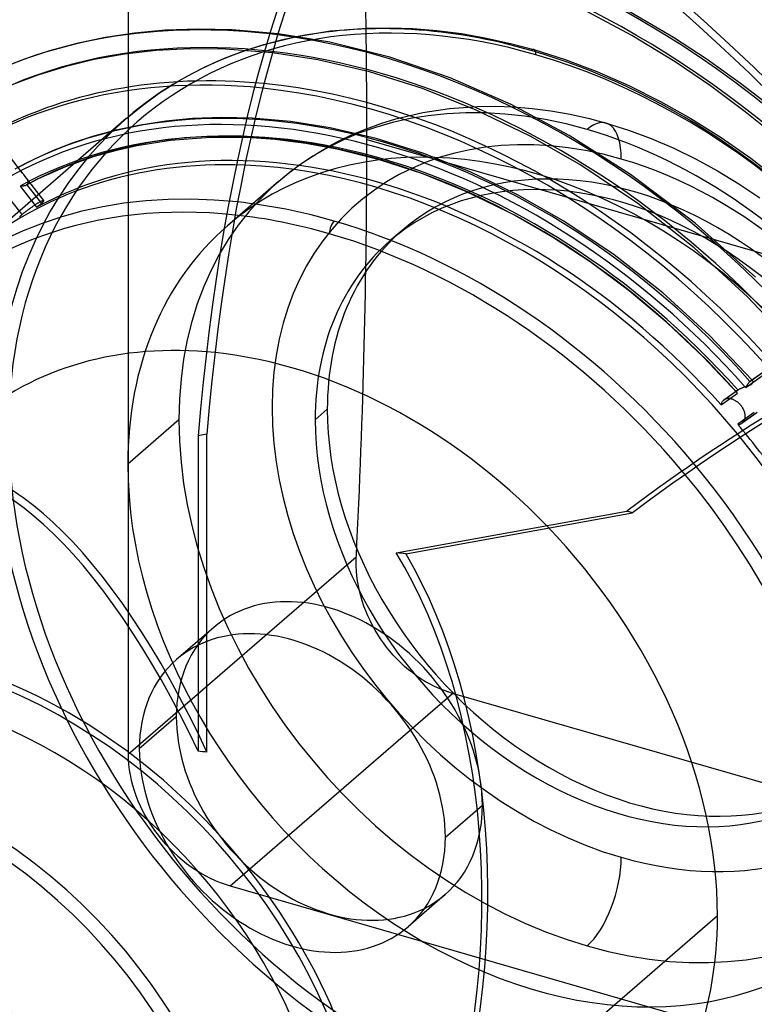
# Model space of a CAD drawing. Header units: millimetres. Extents: x -240 to 234, y -303 to 298.
# Tile 49 of 77: x -28 to 47, y -22 to 79. Entities that reach past the tile are written whole.
import ezdxf

# ---------------------------------------------------------------- set-up
doc = ezdxf.new("R2010")
doc.units = ezdxf.units.MM
doc.layers.add('MAIN-1', color=7, linetype='Continuous')
doc.layers.add('MAIN-2', color=7, linetype='Continuous')

msp = doc.modelspace()

# ---------------------------------------------------------------- linework, layer by layer
at = {"layer": 'MAIN-1'}
for p, q in [((34.83, 77.74), (28.29, 81.22)), ((39.11, 77.52), (34.09, 80.48)), ((3.85, 77.03), (-1.46, 77.91)), ((0.45, 77.64), (3.9, 78.2)), ((3.9, 78.2), (7.61, 78.49)), ((7.61, 78.49), (9.97, 78.53)), ((9.97, 78.53), (12.37, 78.45)), ((12.37, 78.45), (14.83, 78.25)), ((14.83, 78.25), (17.35, 77.92)), ((17.35, 77.92), (19.91, 77.47)), ((9.99, 75.5), (3.85, 77.03)), ((19.91, 77.47), (22.52, 76.89)), ((22.52, 76.89), (24.78, 76.28)), ((39.27, 75.03), (34.83, 77.74)), ((42.57, 75.25), (39.11, 77.52)), ((2.6, 75.23), (-2.04, 75.95)), ((24.78, 76.28), (28.01, 75.25)), ((7.92, 73.99), (2.6, 75.23)), ((16.18, 73.38), (9.99, 75.5)), ((28.01, 75.25), (31.26, 74.03)), ((42.9, 72.56), (39.27, 75.03)), ((45.98, 72.81), (42.57, 75.25)), ((13.37, 72.28), (7.92, 73.99)), ((31.26, 74.03), (34.53, 72.59)), ((22.46, 70.64), (16.18, 73.38)), ((49.33, 70.23), (45.98, 72.81)), ((18.88, 70.08), (13.37, 72.28)), ((34.53, 72.59), (37.77, 70.97)), ((46.47, 69.91), (42.9, 72.56)), ((37.77, 70.97), (40.9, 69.21)), ((24.41, 67.4), (18.88, 70.08)), ((28.42, 67.48), (22.46, 70.64)), ((49.97, 67.09), (46.47, 69.91)), ((40.9, 69.21), (44, 67.26)), ((29.5, 64.49), (24.41, 67.4)), ((34.71, 63.48), (28.42, 67.48)), ((44, 67.26), (47.04, 65.14)), ((47.04, 65.14), (50.46, 62.48)), ((35.46, 60.49), (29.5, 64.49)), ((41.32, 58.49), (34.71, 63.48)), ((41.22, 55.95), (35.46, 60.49)), ((47.54, 52.92), (41.32, 58.49)), ((46.71, 50.92), (41.22, 55.95)), ((51.84, 45.47), (46.71, 50.92)), ((-8.76, 36.84), (-9.67, 36.64)), ((-9.67, 36.64), (-9.67, 4.29)), ((-8.76, 4.2), (-8.76, 36.84)), ((10.67, 24.66), (34.34, 28.94))]:
    msp.add_line(p, q, dxfattribs=at)
for centre, major_axis, ratio, start_param, end_param in [((-0.5, -0.43), (139.44, -161.01), 0.75, 0.713724, 3.45689), ((-5.75, -4.98), (-132.57, 153.08), 0.75, -2.427868, -0.857072), ((-50, -43.3), (-132.57, 153.08), 0.75, -3.141592, -0.857072), ((-50, -43.3), (131.91, -152.32), 0.75, 0, 2.284521), ((74.44, -87.2), (-45.54, 204.55), 0.352244, 0.299974, 0.844563), ((75.35, -87), (-45.54, 204.55), 0.352244, 0.307092, 0.844563), ((14.24, 12.34), (-57.65, 66.56), 0.75, -1.575031, -0.713578), ((24.5, 21.22), (41.55, -47.98), 0.75, 2.284521, 2.734313), ((9.24, 8.01), (-51.05, 58.95), 0.75, -1.566206, -0.697249), ((24.5, 75.32), (0.277, 0.961), 0.433013, 0.000007, 0.588003), ((24.5, 21.22), (41.55, -47.98), 0.75, 1.571037, 2.284521), ((8.87, 7.68), (47.49, -54.84), 0.75, 1.579831, 2.473135), ((8.37, 7.25), (-47.49, 54.84), 0.75, -1.613937, -0.674628), ((8.37, 7.25), (-41.55, 47.98), 0.75, -1.603109, -0.613912), ((4.3, 3.72), (41.55, -47.98), 0.75, 2.284521, 2.465822), ((3.8, 3.29), (-40.9, 47.22), 0.75, -0.857072, -0.677611), ((4.3, 57.83), (-0.277, -0.961), 0.433013, -2.55359, -0.982794), ((4.3, 3.72), (41.55, -47.98), 0.75, 1.549201, 2.284521), ((3.8, 3.29), (-40.9, 47.22), 0.75, -1.590276, -0.857072), ((113.22, -141.64), (-63.69, -199.65), 0.807621, -2.508599, -2.293043), ((0, 0), (32.98, -38.08), 0.75, 1.643777, 2.467207), ((-22.31, -19.32), (16.22, -51.72), 0.376055, 1.924012, 3.222868), ((-22.31, -19.32), (-10.51, -60.85), 0.664338, 1.39549, 2.48607), ((-34.95, -30.27), (-32.98, 38.08), 0.75, -2.427868, -0.857072), ((-35.2, -30.48), (29.68, -34.27), 0.75, 0.713724, 3.141578), ((-35.2, -30.48), (-32.65, 37.7), 0.75, 2.683771, 5.426113), ((-48.74, -42.21), (77.27, 24.23), 0.520845, 0.872917, 0.886434), ((-43.5, -37.67), (-29.68, 34.27), 0.75, -2.427868, -0.857072), ((-44, -38.11), (-29.03, 33.52), 0.75, 2.284521, 5.426113)]:
    msp.add_ellipse(centre, major_axis=major_axis, ratio=ratio, start_param=start_param, end_param=end_param, dxfattribs=at)
at = {"layer": 'MAIN-2'}
for p, q in [((-16.85, 87.74), (-16.85, 3.98)), ((-16.18, 77.98), (-19.2, 77.53)), ((-13.05, 78.27), (-16.18, 77.98)), ((-9.67, 78.39), (-13.05, 78.27)), ((-6.17, 78.32), (-9.67, 78.39)), ((-1.46, 77.91), (-6.17, 78.32)), ((-22.11, 76.92), (-24.91, 76.17)), ((-19.2, 77.53), (-22.11, 76.92)), ((-4.99, 76.15), (-2.94, 76.81)), ((-2.94, 76.81), (0.45, 77.64)), ((-24.91, 76.17), (-27.49, 75.31)), ((-17.23, 75.81), (-20.35, 75.25)), ((-13.98, 76.18), (-17.23, 75.81)), ((-10.5, 76.37), (-13.98, 76.18)), ((-6.85, 76.33), (-10.5, 76.37)), ((-6.96, 75.4), (-4.99, 76.15)), ((-2.04, 75.95), (-6.85, 76.33)), ((-27.49, 75.31), (-29.97, 74.33)), ((-20.35, 75.25), (-23.36, 74.52)), ((-8.96, 74.5), (-6.96, 75.4)), ((-23.36, 74.52), (-26.1, 73.67)), ((-11.72, 73.03), (-10.21, 73.87)), ((-10.21, 73.87), (-8.96, 74.5)), ((-26.1, 73.67), (-28.68, 72.69)), ((-13.62, 71.83), (-11.72, 73.03)), ((-15.38, 70.56), (-13.62, 71.83)), ((-27.69, 63.62), (-33.67, 71.33)), ((-17.05, 69.2), (-15.38, 70.56)), ((10.63, 69.18), (13.38, 69.83)), ((13.38, 69.83), (16.13, 70.25)), ((16.13, 70.25), (18.99, 70.46)), ((18.99, 70.46), (20.83, 70.48)), ((20.83, 70.48), (22.7, 70.41)), ((22.7, 70.41), (24.61, 70.25)), ((24.61, 70.25), (26.54, 69.99)), ((26.54, 69.99), (28.5, 69.65)), ((-17.05, 69.2), (-31.55, 56.64)), ((-12.97, 68.94), (-15.58, 68.54)), ((-10.26, 69.2), (-12.97, 68.94)), ((-7.24, 69.31), (-10.26, 69.2)), ((-4.11, 69.25), (-7.24, 69.31)), ((-0.18, 68.91), (-4.11, 69.25)), ((3.87, 68.27), (-0.18, 68.91)), ((7.6, 68.16), (9.09, 68.71)), ((9.09, 68.71), (10.63, 69.18)), ((28.5, 69.65), (30.48, 69.2)), ((30.48, 69.2), (32.19, 68.74)), ((32.19, 68.74), (34.5, 68.01)), ((-18.1, 68.01), (-20.52, 67.36)), ((-15.58, 68.54), (-18.1, 68.01)), ((8.59, 67.17), (3.87, 68.27)), ((6.15, 67.56), (7.6, 68.16)), ((34.5, 68.01), (36.82, 67.15)), ((-20.52, 67.36), (-22.6, 66.67)), ((-12.51, 66.97), (-15.95, 66.42)), ((-8.44, 67.27), (-12.51, 66.97)), ((-4.15, 67.23), (-8.44, 67.27)), ((-1.75, 67.05), (-4.15, 67.23)), ((1.37, 66.66), (-1.75, 67.05)), ((4.02, 66.51), (4.74, 66.89)), ((4.74, 66.89), (6.15, 67.56)), ((7.65, 67.07), (112.35, 36.85)), ((13.4, 65.66), (8.59, 67.17)), ((36.82, 67.15), (39.13, 66.16)), ((-24.61, 65.89), (-26.54, 65.02)), ((-22.6, 66.67), (-24.61, 65.89)), ((-18.19, 65.91), (-20.34, 65.3)), ((-15.95, 66.42), (-18.19, 65.91)), ((1.19, 64.77), (2.58, 65.67)), ((4.55, 66.08), (1.37, 66.66)), ((2.58, 65.67), (4.02, 66.51)), ((8.93, 64.98), (4.55, 66.08)), ((39.13, 66.16), (41.43, 65.04)), ((-26.54, 65.02), (-28.4, 64.06)), ((-20.34, 65.3), (-23.29, 64.25)), ((-0.14, 63.8), (1.19, 64.77)), ((13.38, 63.53), (8.93, 64.98)), ((18.26, 63.74), (13.4, 65.66)), ((41.43, 65.04), (43.64, 63.83)), ((-28, 63.98), (-27.96, 63.94)), ((-27.96, 63.94), (-27.93, 63.91)), ((-27.93, 63.91), (-27.9, 63.88)), ((-27.9, 63.88), (-27.86, 63.84)), ((-27.86, 63.84), (-27.83, 63.8)), ((-27.83, 63.8), (-27.8, 63.75)), ((-27.8, 63.75), (-27.76, 63.71)), ((-27.76, 63.71), (-27.73, 63.67)), ((-27.73, 63.67), (-27.69, 63.62)), ((-23.29, 64.25), (-26.07, 63.01)), ((-1.41, 62.75), (-0.14, 63.8)), ((23.12, 61.39), (18.26, 63.74)), ((43.64, 63.83), (45.82, 62.51)), ((-27.69, 63.62), (-27.66, 63.58)), ((-27.66, 63.58), (-27.63, 63.55)), ((-27.63, 63.55), (-27.6, 63.51)), ((-27.6, 63.51), (-27.58, 63.47)), ((-27.58, 63.47), (-27.55, 63.44)), ((-27.55, 63.44), (-27.52, 63.4)), ((-27.52, 63.4), (-27.48, 63.35)), ((-25.5, 60.8), (-27.52, 63.4)), ((-27.48, 63.35), (-27.45, 63.3)), ((-27.45, 63.3), (-27.41, 63.26)), ((-27.41, 63.26), (-27.38, 63.21)), ((-27.38, 63.21), (-27.34, 63.17)), ((-27.34, 63.17), (-27.31, 63.12)), ((-26.07, 63.01), (-27.32, 62.36)), ((-27.31, 63.12), (-27.28, 63.08)), ((-27.28, 63.08), (-27.25, 63.03)), ((-27.25, 63.03), (-27.23, 62.99)), ((-27.23, 62.99), (-27.2, 62.95)), ((-27.2, 62.95), (-27.18, 62.9)), ((-27.18, 62.9), (-27.16, 62.86)), ((-27.16, 62.86), (-27.15, 62.82)), ((-27.15, 62.82), (-27.13, 62.78)), ((-27.13, 62.78), (-27.13, 62.74)), ((-27.13, 62.74), (-27.12, 62.7)), ((-27.12, 62.7), (-27.12, 62.66)), ((-27.12, 62.66), (-27.12, 62.62)), ((-1.41, 62.75), (-6.66, 58.21)), ((17.74, 61.76), (13.38, 63.53)), ((-27.89, 62.28), (-27.94, 62.28)), ((-27.94, 62.28), (-26.25, 60.11)), ((-27.85, 62.27), (-27.89, 62.28)), ((-27.8, 62.27), (-27.85, 62.27)), ((-27.75, 62.27), (-27.8, 62.27)), ((-27.71, 62.27), (-27.75, 62.27)), ((-27.66, 62.27), (-27.71, 62.27)), ((-27.62, 62.28), (-27.66, 62.27)), ((-27.58, 62.28), (-27.62, 62.28)), ((-27.54, 62.29), (-27.58, 62.28)), ((-27.5, 62.3), (-27.54, 62.29)), ((-27.46, 62.31), (-27.5, 62.3)), ((-27.42, 62.32), (-27.46, 62.31)), ((-27.38, 62.33), (-27.42, 62.32)), ((-27.35, 62.34), (-27.38, 62.33)), ((-27.32, 62.36), (-27.35, 62.34)), ((-27.3, 62.37), (-27.32, 62.36)), ((-27.29, 62.38), (-27.3, 62.37)), ((-27.27, 62.39), (-27.29, 62.38)), ((-27.26, 62.4), (-27.27, 62.39)), ((-27.25, 62.41), (-27.26, 62.4)), ((-27.23, 62.42), (-27.25, 62.41)), ((-27.2, 62.45), (-27.23, 62.42)), ((-27.23, 62.42), (-25.75, 60.5)), ((-27.18, 62.48), (-27.2, 62.45)), ((-27.16, 62.51), (-27.18, 62.48)), ((-27.14, 62.54), (-27.16, 62.51)), ((-27.13, 62.58), (-27.14, 62.54)), ((-27.12, 62.62), (-27.13, 62.58)), ((22.11, 59.64), (17.74, 61.76)), ((45.82, 62.51), (47.97, 61.07)), ((-27.73, 59.35), (-29.21, 61.27)), ((-25.95, 60.62), (-26, 60.59)), ((-25.91, 60.64), (-25.95, 60.62)), ((-25.87, 60.67), (-25.91, 60.64)), ((-25.83, 60.69), (-25.87, 60.67)), ((-25.79, 60.71), (-25.83, 60.69)), ((-25.75, 60.73), (-25.79, 60.71)), ((-25.72, 60.74), (-25.75, 60.73)), ((-25.68, 60.76), (-25.72, 60.74)), ((-25.65, 60.77), (-25.68, 60.76)), ((-25.62, 60.78), (-25.65, 60.77)), ((-25.64, 60.59), (-25.61, 60.62)), ((-25.6, 60.79), (-25.62, 60.78)), ((-25.61, 60.62), (-25.59, 60.65)), ((-25.58, 60.8), (-25.6, 60.79)), ((-25.59, 60.65), (-25.56, 60.67)), ((-25.56, 60.8), (-25.58, 60.8)), ((-25.54, 60.8), (-25.56, 60.8)), ((-25.56, 60.67), (-25.54, 60.7)), ((-25.53, 60.81), (-25.54, 60.8)), ((-25.54, 60.7), (-25.53, 60.72)), ((-25.51, 60.8), (-25.53, 60.81)), ((-25.53, 60.72), (-25.51, 60.74)), ((-25.5, 60.8), (-25.51, 60.8)), ((-25.51, 60.8), (-25.51, 60.8)), ((-25.51, 60.74), (-25.5, 60.75)), ((-25.5, 60.79), (-25.5, 60.8)), ((-25.5, 60.78), (-25.5, 60.79)), ((-25.5, 60.77), (-25.5, 60.78)), ((-25.5, 60.75), (-25.5, 60.77)), ((27.86, 58.68), (23.12, 61.39)), ((-27.38, 59.64), (-27.43, 59.6)), ((-27.33, 59.68), (-27.38, 59.64)), ((-27.28, 59.72), (-27.33, 59.68)), ((-27.22, 59.76), (-27.28, 59.72)), ((-27.17, 59.8), (-27.22, 59.76)), ((-27.11, 59.85), (-27.17, 59.8)), ((-27.05, 59.89), (-27.11, 59.85)), ((-27, 59.93), (-27.05, 59.89)), ((-26.94, 59.97), (-27, 59.93)), ((-26.88, 60.01), (-26.94, 59.97)), ((-26.83, 60.05), (-26.88, 60.01)), ((-26.77, 60.09), (-26.83, 60.05)), ((-26.71, 60.13), (-26.77, 60.09)), ((-26.65, 60.17), (-26.71, 60.13)), ((-26.59, 60.21), (-26.65, 60.17)), ((-26.54, 60.25), (-26.59, 60.21)), ((-26.48, 60.29), (-26.54, 60.25)), ((-26.42, 60.33), (-26.48, 60.29)), ((-26.36, 60.37), (-26.42, 60.33)), ((-26.31, 60.41), (-26.36, 60.37)), ((-26.25, 60.44), (-26.31, 60.41)), ((-26.2, 60.47), (-26.25, 60.44)), ((-26.25, 60.11), (-26.19, 60.15)), ((-26.14, 60.51), (-26.2, 60.47)), ((-26.19, 60.15), (-26.13, 60.19)), ((-26.09, 60.54), (-26.14, 60.51)), ((-26.13, 60.19), (-26.08, 60.24)), ((-26.04, 60.57), (-26.09, 60.54)), ((-26.08, 60.24), (-26.02, 60.28)), ((-26, 60.59), (-26.04, 60.57)), ((-26.02, 60.28), (-25.97, 60.32)), ((-25.97, 60.32), (-25.92, 60.36)), ((-25.92, 60.36), (-25.87, 60.4)), ((-25.87, 60.4), (-25.83, 60.43)), ((-25.83, 60.43), (-25.78, 60.47)), ((-25.78, 60.47), (-25.75, 60.5)), ((-25.75, 60.5), (-25.71, 60.53)), ((-25.71, 60.53), (-25.68, 60.56)), ((-25.68, 60.56), (-25.64, 60.59)), ((22.8, 59.28), (22.11, 59.64)), ((-27.96, 59.13), (-27.98, 59.11)), ((-27.95, 59.14), (-27.96, 59.13)), ((-27.93, 59.16), (-27.95, 59.14)), ((-27.91, 59.19), (-27.93, 59.16)), ((-27.89, 59.21), (-27.91, 59.19)), ((-27.86, 59.24), (-27.89, 59.21)), ((-27.83, 59.26), (-27.86, 59.24)), ((-27.8, 59.29), (-27.83, 59.26)), ((-27.77, 59.32), (-27.8, 59.29)), ((-27.73, 59.35), (-27.77, 59.32)), ((-27.69, 59.39), (-27.73, 59.35)), ((-27.66, 59.42), (-27.69, 59.39)), ((-27.61, 59.45), (-27.66, 59.42)), ((-27.57, 59.49), (-27.61, 59.45)), ((-27.53, 59.52), (-27.57, 59.49)), ((-27.48, 59.56), (-27.53, 59.52)), ((-27.43, 59.6), (-27.48, 59.56)), ((26.7, 57.03), (22.8, 59.28)), ((33.03, 55.22), (27.86, 58.68)), ((11.26, 57.73), (10.01, 56.65)), ((30.55, 54.51), (26.7, 57.03)), ((38.02, 51.31), (33.03, 55.22)), ((34.57, 51.52), (30.55, 54.51)), ((38.46, 48.25), (34.57, 51.52)), ((42.78, 46.99), (38.02, 51.31)), ((42.15, 44.77), (38.46, 48.25)), ((47.24, 42.3), (42.78, 46.99)), ((45.65, 41.06), (42.15, 44.77)), ((46.52, 41.62), (49.57, 43.79)), ((46.96, 42.24), (49.41, 43.98)), ((47.01, 42.28), (49.4, 43.98)), ((45.81, 41.42), (45.84, 41.44)), ((45.84, 41.44), (45.88, 41.46)), ((45.88, 41.46), (45.92, 41.48)), ((45.92, 41.48), (45.96, 41.5)), ((45.96, 41.5), (46.01, 41.52)), ((46.01, 41.52), (46.05, 41.54)), ((46.05, 41.54), (46.1, 41.56)), ((46.1, 41.56), (46.15, 41.58)), ((46.15, 41.58), (46.19, 41.6)), ((46.19, 41.6), (46.24, 41.62)), ((46.24, 41.62), (46.29, 41.63)), ((46.29, 41.63), (46.34, 41.65)), ((46.34, 41.65), (46.39, 41.67)), ((46.39, 41.67), (46.45, 41.68)), ((46.45, 41.68), (46.5, 41.7)), ((46.5, 41.7), (46.55, 41.71)), ((46.54, 41.66), (46.52, 41.62)), ((46.56, 41.7), (46.54, 41.66)), ((46.55, 41.71), (46.6, 41.73)), ((46.59, 41.74), (46.56, 41.7)), ((46.61, 41.78), (46.59, 41.74)), ((46.6, 41.73), (46.65, 41.75)), ((46.63, 41.82), (46.61, 41.78)), ((46.66, 41.85), (46.63, 41.82)), ((46.65, 41.75), (46.7, 41.76)), ((46.68, 41.89), (46.66, 41.85)), ((46.7, 41.92), (46.68, 41.89)), ((46.73, 41.96), (46.7, 41.92)), ((46.7, 41.76), (46.75, 41.78)), ((46.75, 41.99), (46.73, 41.96)), ((46.77, 42.03), (46.75, 41.99)), ((46.75, 41.78), (46.79, 41.8)), ((46.8, 42.06), (46.77, 42.03)), ((46.79, 41.8), (46.84, 41.81)), ((46.82, 42.09), (46.8, 42.06)), ((46.84, 42.12), (46.82, 42.09)), ((46.87, 42.15), (46.84, 42.12)), ((46.84, 41.81), (46.89, 41.83)), ((46.89, 42.17), (46.87, 42.15)), ((46.92, 42.2), (46.89, 42.17)), ((46.89, 41.83), (46.93, 41.85)), ((46.94, 42.22), (46.92, 42.2)), ((46.93, 41.85), (46.97, 41.87)), ((46.96, 42.24), (46.94, 42.22)), ((46.97, 42.24), (46.96, 42.24)), ((46.98, 42.25), (46.97, 42.24)), ((46.97, 41.87), (47.01, 41.89)), ((46.99, 42.26), (46.98, 42.26)), ((46.98, 42.26), (46.98, 42.25)), ((47, 42.27), (46.99, 42.26)), ((47.01, 42.28), (47, 42.27)), ((47.04, 42.29), (47.01, 42.28)), ((47.01, 41.89), (47.05, 41.91)), ((47.06, 42.31), (47.04, 42.29)), ((47.05, 41.91), (47.09, 41.93)), ((47.09, 42.32), (47.06, 42.31)), ((47.11, 42.33), (47.09, 42.32)), ((47.09, 41.93), (47.12, 41.96)), ((47.14, 42.33), (47.11, 42.33)), ((47.12, 41.96), (47.15, 41.98)), ((47.16, 42.34), (47.14, 42.33)), ((47.15, 41.98), (47.17, 42)), ((47.18, 42.33), (47.16, 42.34)), ((47.17, 42), (47.2, 42.03)), ((47.2, 42.33), (47.18, 42.33)), ((47.21, 42.32), (47.2, 42.33)), ((47.2, 42.03), (47.22, 42.05)), ((47.23, 42.31), (47.21, 42.32)), ((47.22, 42.05), (47.23, 42.08)), ((47.24, 42.3), (47.23, 42.31)), ((47.23, 42.08), (47.25, 42.1)), ((47.25, 42.29), (47.24, 42.3)), ((47.26, 42.27), (47.25, 42.29)), ((47.25, 42.1), (47.26, 42.13)), ((47.27, 42.26), (47.26, 42.27)), ((47.26, 42.13), (47.27, 42.15)), ((47.27, 42.24), (47.27, 42.26)), ((47.27, 42.22), (47.27, 42.24)), ((47.27, 42.2), (47.27, 42.22)), ((47.27, 42.17), (47.27, 42.2)), ((47.27, 42.15), (47.27, 42.17)), ((43.99, 39.83), (45.68, 41.03)), ((44.23, 40.3), (45.72, 41.36)), ((44.28, 40.34), (45.77, 41.4)), ((44.45, 40.43), (44.41, 40.41)), ((44.5, 40.44), (44.45, 40.43)), ((44.55, 40.45), (44.5, 40.44)), ((44.6, 40.46), (44.55, 40.45)), ((44.66, 40.47), (44.6, 40.46)), ((44.71, 40.47), (44.66, 40.47)), ((44.77, 40.47), (44.71, 40.47)), ((44.82, 40.47), (44.77, 40.47)), ((44.88, 40.47), (44.82, 40.47)), ((44.94, 40.46), (44.88, 40.47)), ((45, 40.45), (44.94, 40.46)), ((45.05, 40.43), (45, 40.45)), ((45.11, 40.42), (45.05, 40.43)), ((45.17, 40.4), (45.11, 40.42)), ((45.61, 41.19), (45.62, 41.21)), ((45.61, 41.18), (45.61, 41.19)), ((45.61, 41.16), (45.61, 41.18)), ((45.61, 41.14), (45.61, 41.16)), ((45.61, 41.12), (45.61, 41.14)), ((45.62, 41.11), (45.61, 41.12)), ((45.62, 41.23), (45.63, 41.25)), ((45.62, 41.21), (45.62, 41.23)), ((45.63, 41.09), (45.62, 41.11)), ((45.63, 41.25), (45.65, 41.27)), ((45.64, 41.08), (45.63, 41.09)), ((45.65, 41.06), (45.64, 41.08)), ((45.65, 41.27), (45.66, 41.3)), ((45.66, 41.05), (45.65, 41.06)), ((45.65, 41.06), (45.65, 41.06)), ((45.66, 41.3), (45.68, 41.32)), ((45.67, 41.04), (45.66, 41.05)), ((45.66, 41.05), (45.66, 41.05)), ((45.68, 41.04), (45.67, 41.04)), ((45.68, 41.32), (45.7, 41.34)), ((45.68, 41.03), (45.68, 41.04)), ((45.7, 41.34), (45.72, 41.36)), ((45.72, 41.36), (45.73, 41.36)), ((45.73, 41.36), (45.74, 41.37)), ((45.74, 41.37), (45.75, 41.38)), ((45.75, 41.38), (45.76, 41.38)), ((45.76, 41.38), (45.77, 41.39)), ((45.77, 41.4), (45.81, 41.42)), ((45.77, 41.39), (45.77, 41.4)), ((44, 39.89), (43.99, 39.83)), ((44.02, 39.94), (44, 39.89)), ((44.03, 40), (44.02, 39.94)), ((44.05, 40.05), (44.03, 40)), ((44.08, 40.1), (44.05, 40.05)), ((44.1, 40.14), (44.08, 40.1)), ((44.13, 40.19), (44.1, 40.14)), ((44.16, 40.23), (44.13, 40.19)), ((44.2, 40.27), (44.16, 40.23)), ((44.23, 40.3), (44.2, 40.27)), ((44.24, 40.31), (44.23, 40.3)), ((44.25, 40.31), (44.24, 40.31)), ((44.26, 40.32), (44.25, 40.31)), ((44.27, 40.32), (44.26, 40.32)), ((44.28, 40.33), (44.27, 40.32)), ((44.32, 40.36), (44.28, 40.34)), ((44.28, 40.34), (44.28, 40.33)), ((44.36, 40.39), (44.32, 40.36)), ((44.41, 40.41), (44.36, 40.39)), ((45.23, 40.38), (45.17, 40.4)), ((45.29, 40.35), (45.23, 40.38)), ((45.34, 40.32), (45.29, 40.35)), ((45.4, 40.29), (45.34, 40.32)), ((45.46, 40.26), (45.4, 40.29)), ((45.52, 40.22), (45.46, 40.26)), ((45.58, 40.18), (45.52, 40.22)), ((45.64, 40.14), (45.58, 40.18)), ((45.7, 40.1), (45.64, 40.14)), ((45.75, 40.06), (45.7, 40.1)), ((45.8, 40.01), (45.75, 40.06)), ((45.86, 39.96), (45.8, 40.01)), ((45.91, 39.91), (45.86, 39.96)), ((45.95, 39.86), (45.91, 39.91)), ((46, 39.81), (45.95, 39.86)), ((46.04, 39.75), (46, 39.81)), ((46.09, 39.7), (46.04, 39.75)), ((46.13, 39.64), (46.09, 39.7)), ((46.17, 39.58), (46.13, 39.64)), ((46.21, 39.52), (46.17, 39.58)), ((46.24, 39.46), (46.21, 39.52)), ((46.28, 39.4), (46.24, 39.46)), ((3.59, 39.38), (2.34, 38.3)), ((47.4, 39.03), (45.72, 37.84)), ((46.17, 37.97), (47.65, 39.03)), ((47.7, 39.06), (46.22, 38.01)), ((46.31, 39.34), (46.28, 39.4)), ((46.34, 39.27), (46.31, 39.34)), ((46.36, 39.21), (46.34, 39.27)), ((46.39, 39.14), (46.36, 39.21)), ((46.41, 39.08), (46.39, 39.14)), ((46.43, 39.02), (46.41, 39.08)), ((46.44, 38.96), (46.43, 39.02)), ((46.45, 38.89), (46.44, 38.96)), ((46.44, 38.38), (46.46, 38.44)), ((46.46, 38.84), (46.45, 38.89)), ((46.47, 38.78), (46.46, 38.84)), ((46.46, 38.44), (46.47, 38.49)), ((46.48, 38.72), (46.47, 38.78)), ((46.47, 38.55), (46.48, 38.6)), ((46.47, 38.49), (46.47, 38.55)), ((46.48, 38.66), (46.48, 38.72)), ((46.48, 38.6), (46.48, 38.66)), ((-11.63, 38.29), (-16.88, 33.74)), ((45.72, 37.84), (45.78, 37.84)), ((45.78, 37.84), (45.83, 37.84)), ((45.83, 37.84), (45.89, 37.85)), ((45.89, 37.85), (45.94, 37.86)), ((45.94, 37.86), (45.99, 37.88)), ((45.99, 37.88), (46.04, 37.9)), ((46.04, 37.9), (46.08, 37.92)), ((46.08, 37.92), (46.13, 37.94)), ((46.13, 37.94), (46.17, 37.97)), ((46.17, 37.97), (46.18, 37.98)), ((46.18, 37.98), (46.19, 37.98)), ((46.19, 37.98), (46.19, 37.99)), ((46.19, 37.99), (46.2, 37.99)), ((46.2, 37.99), (46.21, 38)), ((46.21, 38), (46.22, 38.01)), ((46.22, 38.01), (46.25, 38.04)), ((46.25, 38.04), (46.28, 38.07)), ((46.28, 38.07), (46.31, 38.11)), ((46.31, 38.11), (46.34, 38.15)), ((46.34, 38.15), (46.37, 38.19)), ((46.37, 38.19), (46.39, 38.24)), ((46.39, 38.24), (46.41, 38.28)), ((46.41, 38.28), (46.43, 38.33)), ((46.43, 38.33), (46.44, 38.38)), ((11.66, 24.56), (34.9, 28.76)), ((34.9, 28.76), (34.34, 28.94)), ((-16.85, 3.98), (6.56, 24.25)), ((6.55, 23.78), (6.56, 24.25)), ((6.56, 23.29), (6.55, 23.78)), ((6.58, 22.79), (6.56, 23.29)), ((6.63, 22.29), (6.58, 22.79)), ((6.7, 21.77), (6.63, 22.29)), ((6.79, 21.26), (6.7, 21.77)), ((6.9, 20.74), (6.79, 21.26)), ((7.03, 20.22), (6.9, 20.74)), ((7.18, 19.71), (7.03, 20.22)), ((7.35, 19.19), (7.18, 19.71)), ((7.55, 18.68), (7.35, 19.19)), ((7.76, 18.18), (7.55, 18.68)), ((7.99, 17.69), (7.76, 18.18)), ((8.23, 17.2), (7.99, 17.69)), ((8.49, 16.73), (8.23, 17.2)), ((-8.07, 17), (-11.87, 13.71)), ((8.77, 16.27), (8.49, 16.73)), ((9.06, 15.83), (8.77, 16.27)), ((9.36, 15.4), (9.06, 15.83)), ((9.67, 14.98), (9.36, 15.4)), ((10.01, 14.56), (9.67, 14.98)), ((10.36, 14.15), (10.01, 14.56)), ((10.73, 13.76), (10.36, 14.15)), ((11.12, 13.37), (10.73, 13.76)), ((11.52, 13), (11.12, 13.37)), ((11.93, 12.65), (11.52, 13)), ((12.35, 12.32), (11.93, 12.65)), ((12.78, 12), (12.35, 12.32)), ((13.23, 11.7), (12.78, 12)), ((13.68, 11.42), (13.23, 11.7)), ((14.13, 11.17), (13.68, 11.42)), ((14.59, 10.94), (14.13, 11.17)), ((-6.38, -9.52), (16.42, 10.23)), ((15.05, 10.73), (14.59, 10.94)), ((15.51, 10.54), (15.05, 10.73)), ((15.97, 10.37), (15.51, 10.54)), ((16.42, 10.23), (15.97, 10.37)), ((100.18, -13.95), (16.42, 10.23)), ((-11.91, 7.82), (-15.71, 4.53)), ((15.71, -4.53), (19.51, -1.24)), ((-6.38, -9.52), (77.38, -33.7)), ((15.67, -10.42), (11.87, -13.71)), ((43.63, -12.59), (16.28, -36.28))]:
    msp.add_line(p, q, dxfattribs=at)
for centre, major_axis, ratio, start_param, end_param in [((0, 0), (-138.79, 160.26), 0.75, -2.427868, 0.713724), ((-5.25, -4.55), (-131.91, 152.32), 0.75, -2.427868, -0.857072), ((24.24, 21), (79.81, -92.15), 0.75, 1.54873, 3.020312), ((24.24, 21), (-70.84, 81.8), 0.75, -1.586575, -0.127569), ((24.24, 21), (69.52, -80.27), 0.75, 1.55379, 3.015252), ((19.24, 16.67), (-64.24, 74.18), 0.75, -1.582026, -0.132118), ((19.24, 16.67), (62.92, -72.66), 0.75, 1.559449, 3.009593), ((-262.35, -166.75), (-149.77, -518.82), 0.433013, 2.158799, 2.248475), ((14.24, 12.34), (56.33, -65.04), 0.75, 1.566414, 3.002628), ((9.24, 8.01), (49.73, -57.42), 0.75, 1.578782, 2.990259), ((25, 21.65), (40.9, -47.22), 0.75, 2.284521, 5.426113), ((9.24, 8.01), (-51.05, 58.95), 0.75, -0.697249, -0.147938), ((24.5, 21.22), (41.55, -47.98), 0.75, 2.734313, 3.855317), ((9.24, 8.01), (-44.45, 51.33), 0.75, -1.553331, -0.160813), ((24.5, 75.32), (0.277, 0.961), 0.433013, -0.982794, 0.000007), ((8.87, 7.68), (44.24, -51.08), 0.75, 1.585775, 2.983267), ((25, 21.65), (40.9, -47.22), 0.75, -0.857072, 2.284521), ((8.37, 7.25), (-47.49, 54.84), 0.75, -0.674628, -0.000014), ((8.87, 7.68), (47.49, -54.84), 0.75, 2.473135, 2.98921), ((8.87, 7.68), (-43.35, 50.06), 0.75, -1.55404, -0.160104), ((9.24, 8.01), (43.14, -49.81), 0.75, 1.590995, 2.978047), ((8.87, 7.68), (41.55, -47.98), 0.75, 1.591392, 2.97765), ((30.25, 26.2), (31.66, -36.56), 0.75, 2.284521, 3.855317), ((33.75, 29.23), (27.08, -31.27), 0.75, 2.284521, 5.426113), ((30.25, 62.02), (-1.94, -6.73), 0.433013, 2.158799, 3.729595), ((25, 21.65), (-31.66, 36.56), 0.75, -2.427868, -0.000014), ((30.25, 26.2), (31.66, -36.56), 0.75, 0.713724, 2.284521), ((-262.35, -166.75), (-149.77, -518.82), 0.433013, 2.069123, 2.158799), ((8.37, 7.25), (-41.55, 47.98), 0.75, -0.613912, -0.000014), ((35, 30.31), (23.74, -27.42), 0.75, 0.713724, 3.141578), ((33.75, 29.23), (27.08, -31.27), 0.75, -0.857072, 2.284521), ((33.75, 29.23), (-23.74, 27.42), 0.75, -2.427868, -0.000014), ((113.78, -141.82), (63.69, 199.65), 0.807621, 0.282496, 0.848549), ((4.3, 3.72), (41.55, -47.98), 0.75, 2.465822, 3.855317), ((3.8, 3.29), (-40.9, 47.22), 0.75, -0.677611, 0.11419), ((25, 21.65), (-31.66, 36.56), 0.75, -0.000014, 0.713724), ((35, 30.31), (23.74, -27.42), 0.75, 3.141578, 3.855317), ((33.75, 29.23), (-23.74, 27.42), 0.75, -0.000014, 0.713724), ((-0.5, -0.43), (139.44, -161.01), 0.75, -2.427868, -0.315297), ((0, 0), (-138.79, 160.26), 0.75, 0.713724, 3.855317), ((-5.75, -4.98), (-132.57, 153.08), 0.75, 0.713724, 2.284521), ((0, 0), (32.98, -38.08), 0.75, 2.467207, 3.141578), ((35, 30.31), (23.74, -27.42), 0.75, -2.427868, -0.000014), ((30.25, 26.2), (31.66, -36.56), 0.75, -2.427868, -0.857072), ((33.75, 29.23), (-23.74, 27.42), 0.75, 0.713724, 3.141578), ((8.87, 7.68), (41.55, -47.98), 0.75, 1.448382, 1.549863), ((-21.69, -18.78), (16.22, -51.72), 0.376055, 1.910494, 3.208055), ((24.5, 21.22), (41.55, -47.98), 0.75, -2.427868, -0.857072), ((8.37, 7.25), (-41.55, 47.98), 0.75, -2.427868, -1.603109), ((25, 21.65), (-31.66, 36.56), 0.75, 0.713724, 3.141578), ((4.3, 3.72), (41.55, -47.98), 0.75, 0.713724, 1.549201), ((3.8, 3.29), (-40.9, 47.22), 0.75, 2.284521, 4.69291), ((0, 0), (32.98, -38.08), 0.75, 0.713724, 1.643777), ((11.05, 9.57), (67.09, -7.15), 0.221822, 1.585359, 1.600172), ((-21.69, -18.78), (-10.51, -60.85), 0.664338, 1.39549, 2.471257), ((3.8, 3.29), (-40.9, 47.22), 0.75, 0.632834, 2.284521), ((8.37, 7.25), (-41.55, 47.98), 0.75, 0.713724, 3.141578), ((3.8, 3.29), (11.87, -13.71), 0.75, 0.713724, 3.141552), ((8.37, 7.25), (-47.49, 54.84), 0.75, 0.803149, 3.05305), ((4.3, 3.72), (41.55, -47.98), 0.75, -2.427868, -0.857072), ((0, 0), (11.87, -13.71), 0.75, 0.713724, 3.141552), ((3.8, 3.29), (11.87, -13.71), 0.75, 3.141552, 3.855317), ((0, 0), (11.87, -13.71), 0.75, 3.141552, 3.855317), ((30.25, 26.2), (31.66, -36.56), 0.75, -0.857072, 0.713724), ((0, 0), (32.98, -38.08), 0.75, -2.427868, -0.000014), ((3.8, 3.29), (11.87, -13.71), 0.75, -2.427868, -0.000041), ((24.5, 21.22), (41.55, -47.98), 0.75, -0.857072, 0.713724), ((0, 0), (11.87, -13.71), 0.75, -2.427868, -0.000041), ((-6.38, 0.95), (-7.91, 9.14), 0.75, 0.713724, 2.284521), ((3.8, 3.29), (11.87, -13.71), 0.75, -0.000041, 0.713724), ((0, 0), (11.87, -13.71), 0.75, -0.000041, 0.713724), ((30.25, -9.62), (-1.94, -6.73), 0.433013, 0.588003, 2.158799), ((4.3, 3.72), (41.55, -47.98), 0.75, -0.857072, 0.713724), ((0, 0), (32.98, -38.08), 0.75, -0.000014, 0.713724), ((-35.2, -30.48), (29.68, -34.27), 0.75, -2.427868, -0.000014)]:
    msp.add_ellipse(centre, major_axis=major_axis, ratio=ratio, start_param=start_param, end_param=end_param, dxfattribs=at)

doc.saveas('drawing.dxf')
